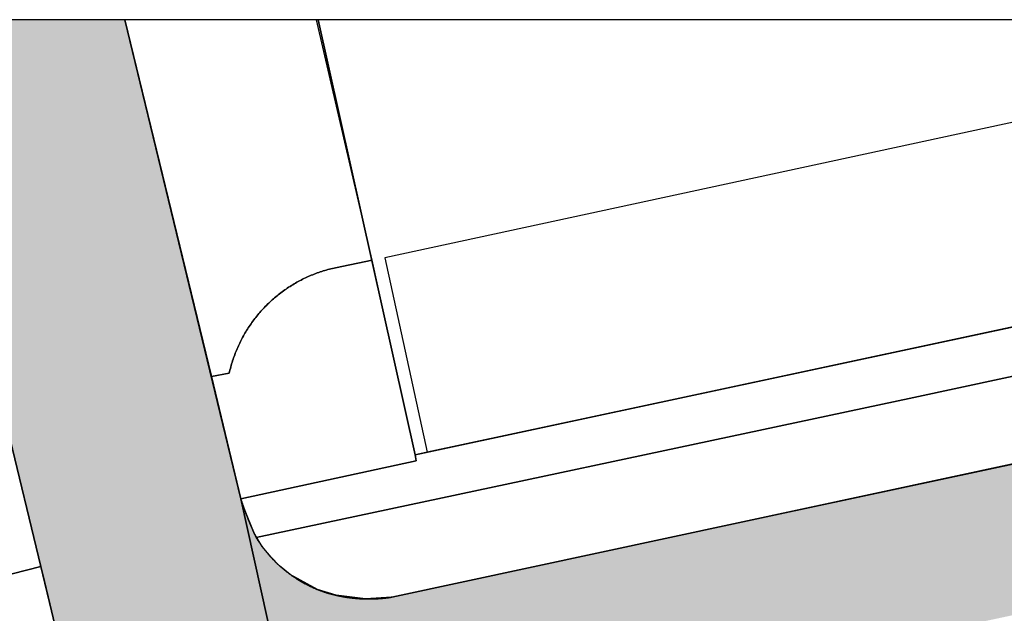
# Model space of a CAD drawing. Header units: millimetres. Extents: x 234268570 to 234468570, y 557551952 to 557751952.
# Tile 26 of 36: x 234335395 to 234358758, y 557737863 to 557751952. Entities that reach past the tile are written whole.
import ezdxf

# ---------------------------------------------------------------- set-up
doc = ezdxf.new("R2010")
doc.units = ezdxf.units.MM
doc.header["$LTSCALE"] = 500
for name, color, linetype in [('BEGROEIDTERREINDEEL', 8, 'CONTINUOUS'), ('BL$1----_ARCERING', 8, 'CONTINUOUS'), ('PERCEEL', 8, 'CONTINUOUS'), ('WEGDEEL', 8, 'CONTINUOUS')]:
    doc.layers.add(name, color=color, linetype=linetype)

msp = doc.modelspace()

# ---------------------------------------------------------------- hatches: boundary and pattern name
at = {"layer": 'BL$1----_ARCERING', "linetype": 'Continuous'}
h = msp.add_hatch(dxfattribs=at)
h.set_pattern_fill('AR-HBONE', color=8, scale=3)
h.paths.add_polyline_path([(234268575, 557708334), (234268570, 557702171), (234334246, 557717490), (234335072, 557717757), (234335729, 557718017), (234335974, 557718126), (234336839, 557718565), (234338339, 557719561), (234339429, 557720524), (234340436, 557721668), (234341491, 557723294), (234342222, 557724940), (234342640, 557726405), (234342871, 557727981), (234342871, 557729454), (234342748, 557730857), (234342673, 557731964), (234342876, 557732866), (234343303, 557733645), (234343993, 557734327), (234344654, 557734698), (234345127, 557734854), (234410462, 557748856), (234411014, 557748892), (234411852, 557748753), (234412248, 557748598), (234412690, 557748342), (234413128, 557747970), (234413489, 557747524), (234413736, 557747077), (234413816, 557746880), (234412413, 557751952), (234408318, 557751952), (234344226, 557738245), (234343598, 557738204), (234342903, 557738290), (234342460, 557738427), (234341811, 557738788), (234341562, 557738990), (234341360, 557739192), (234341152, 557739446), (234340958, 557739768), (234340729, 557740336), (234340640, 557740582), (234337892, 557751952), (234332756, 557751952), (234337494, 557732302), (234337613, 557730604), (234337375, 557728917), (234336664, 557727072), (234335739, 557725696), (234335076, 557724991), (234334444, 557724453), (234333639, 557723908), (234333009, 557723571), (234331932, 557723146)])

# ---------------------------------------------------------------- linework, layer by layer
at = {"layer": 'BEGROEIDTERREINDEEL', "linetype": 'Continuous', "flags": 128}
for points in [[(234333105, 557738265), (234335895, 557738971), (234332756, 557751952), (234329789, 557751952), (234333105, 557738265)], [(234382201, 557749641), (234367808, 557746558), (234367347, 557746459), (234364604, 557745871), (234364120, 557745768), (234363048, 557745532), (234345066, 557741686), (234344779, 557741624), (234344805, 557741485), (234340640, 557740582)], [(234339943, 557743487), (234340640, 557740582), (234344805, 557741485), (234344779, 557741624), (234343762, 557746243), (234342891, 557746066), (234342891, 557746066), (234342854, 557746058), (234342817, 557746049), (234342780, 557746040), (234342743, 557746031), (234342707, 557746021), (234342670, 557746011), (234342634, 557746000), (234342598, 557745989), (234342561, 557745977), (234342525, 557745965), (234342490, 557745953), (234342454, 557745940), (234342418, 557745927), (234342383, 557745913), (234342348, 557745899), (234342313, 557745885), (234342278, 557745870), (234342243, 557745855), (234342208, 557745839), (234342174, 557745823), (234342140, 557745807), (234342106, 557745790), (234342072, 557745773), (234342038, 557745755), (234342005, 557745737), (234341972, 557745719), (234341939, 557745700), (234341906, 557745681), (234341873, 557745662), (234341841, 557745642), (234341809, 557745622), (234341777, 557745601), (234341745, 557745580), (234341714, 557745559), (234341683, 557745537), (234341652, 557745515), (234341621, 557745493), (234341591, 557745470), (234341561, 557745447), (234341531, 557745423), (234341502, 557745400), (234341472, 557745375), (234341443, 557745351), (234341415, 557745326), (234341386, 557745301), (234341358, 557745276), (234341330, 557745250), (234341303, 557745224), (234341275, 557745197), (234341249, 557745171), (234341222, 557745144), (234341196, 557745116), (234341170, 557745089), (234341144, 557745061), (234341119, 557745032), (234341094, 557745004), (234341069, 557744975), (234341045, 557744946), (234341021, 557744917), (234340997, 557744887), (234340973, 557744857), (234340950, 557744827), (234340928, 557744797), (234340906, 557744766), (234340884, 557744735), (234340862, 557744704), (234340841, 557744672), (234340820, 557744641), (234340799, 557744609), (234340779, 557744576), (234340760, 557744544), (234340740, 557744511), (234340721, 557744479), (234340703, 557744446), (234340684, 557744412), (234340667, 557744379), (234340649, 557744345), (234340632, 557744311), (234340615, 557744277), (234340599, 557744243), (234340583, 557744208), (234340568, 557744174), (234340553, 557744139), (234340538, 557744104), (234340524, 557744069), (234340510, 557744034), (234340496, 557743998), (234340483, 557743962), (234340471, 557743927), (234340458, 557743891), (234340446, 557743855), (234340435, 557743819), (234340424, 557743782), (234340414, 557743746), (234340403, 557743709), (234340394, 557743673), (234340384, 557743636), (234340375, 557743599), (234340367, 557743562), (234340367, 557743562), (234339943, 557743487)], [(234340640, 557740582), (234340643, 557740572), (234340646, 557740563), (234340649, 557740553), (234340653, 557740544), (234340656, 557740534), (234340659, 557740525), (234340662, 557740515), (234340666, 557740506), (234340669, 557740496), (234340672, 557740487), (234340675, 557740477), (234340679, 557740468), (234340682, 557740458), (234340685, 557740449), (234340688, 557740439), (234340692, 557740430), (234340695, 557740420), (234340698, 557740411), (234340702, 557740401), (234340705, 557740392), (234340709, 557740382), (234340712, 557740373), (234340715, 557740364), (234340719, 557740354), (234340722, 557740345), (234340726, 557740335), (234340729, 557740326), (234340733, 557740316), (234340736, 557740307), (234340740, 557740298), (234340743, 557740288), (234340747, 557740279), (234340750, 557740269), (234340754, 557740260), (234340757, 557740251), (234340761, 557740241), (234340764, 557740232), (234340768, 557740222), (234340772, 557740213), (234340775, 557740204), (234340779, 557740194), (234340782, 557740185), (234340786, 557740175), (234340790, 557740166), (234340793, 557740157), (234340797, 557740147), (234340801, 557740138), (234340805, 557740129), (234340808, 557740119), (234340812, 557740110), (234340816, 557740101), (234340819, 557740091), (234340823, 557740082), (234340827, 557740073), (234340831, 557740064), (234340835, 557740054), (234340838, 557740045), (234340842, 557740036), (234340846, 557740026), (234340850, 557740017), (234340854, 557740008), (234340858, 557739998), (234340862, 557739989), (234340865, 557739980), (234340869, 557739971), (234340873, 557739961), (234340877, 557739952), (234340881, 557739943), (234340885, 557739934), (234340889, 557739925), (234340893, 557739915), (234340897, 557739906), (234340901, 557739897), (234340905, 557739888), (234340909, 557739878), (234340913, 557739869), (234340917, 557739860), (234340921, 557739851), (234340925, 557739842), (234340929, 557739832), (234340933, 557739823), (234340937, 557739814), (234340942, 557739805), (234340946, 557739796), (234340950, 557739787), (234340954, 557739777), (234340958, 557739768), (234340962, 557739759), (234340967, 557739750), (234340971, 557739741), (234340975, 557739732), (234340979, 557739723), (234340983, 557739714), (234340988, 557739704), (234340992, 557739695), (234340996, 557739686), (234341000, 557739677), (234341005, 557739668), (234341009, 557739659), (234341009, 557739659), (234356608, 557742984), (234372403, 557746382)]]:
    msp.add_lwpolyline(points, dxfattribs=at)
at = {"layer": 'BL$1----_ARCERING', "linetype": 'Continuous'}
msp.add_lwpolyline([(234408318, 557751952), (234344226, 557738245), (234343598, 557738204), (234342903, 557738290), (234342460, 557738427), (234341811, 557738788), (234341562, 557738990), (234341360, 557739192), (234341152, 557739446), (234340958, 557739768), (234340729, 557740336), (234340640, 557740582), (234337892, 557751952), (234332756, 557751952), (234337494, 557732302), (234337613, 557730604), (234337375, 557728917), (234336664, 557727072), (234335739, 557725696), (234335076, 557724991)], dxfattribs=at)
at = {"layer": 'PERCEEL', "linetype": 'Continuous', "flags": 128}
for points in [[(234327793, 557751952), (234328179, 557750357), (234333470, 557728485), (234324968, 557726430), (234325186, 557726249), (234330313, 557727472), (234336137, 557728840), (234355949, 557733881), (234374866, 557739519), (234379445, 557740953), (234376953, 557748517), (234344780, 557741625), (234342478, 557751952), (234327793, 557751952)], [(234342478, 557751952), (234344780, 557741625), (234376953, 557748517), (234392987, 557751952), (234342478, 557751952)]]:
    msp.add_lwpolyline(points, dxfattribs=at)
at = {"layer": 'WEGDEEL', "linetype": 'Continuous', "flags": 128}
for points in [[(234327796, 557751952), (234333470, 557728485), (234333926, 557726597), (234335821, 557727055), (234333633, 557736084), (234336426, 557736774), (234336398, 557736890), (234335941, 557738781), (234335895, 557738971), (234333105, 557738265), (234329789, 557751952), (234327796, 557751952)], [(234332756, 557751952), (234335895, 557738971), (234335941, 557738781), (234336398, 557736890)], [(234342688, 557731311), (234340640, 557740582), (234339943, 557743487), (234337892, 557751952), (234332756, 557751952)], [(234337892, 557751952), (234339943, 557743487), (234340367, 557743562), (234340367, 557743562), (234340375, 557743599), (234340384, 557743636), (234340394, 557743673), (234340403, 557743709), (234340414, 557743746), (234340424, 557743782), (234340435, 557743819), (234340446, 557743855), (234340458, 557743891), (234340471, 557743927), (234340483, 557743962), (234340496, 557743998), (234340510, 557744034), (234340524, 557744069), (234340538, 557744104), (234340553, 557744139), (234340568, 557744174), (234340583, 557744208), (234340599, 557744243), (234340615, 557744277), (234340632, 557744311), (234340649, 557744345), (234340667, 557744379), (234340684, 557744412), (234340703, 557744446), (234340721, 557744479), (234340740, 557744511), (234340760, 557744544), (234340779, 557744576), (234340799, 557744609), (234340820, 557744641), (234340841, 557744672), (234340862, 557744704), (234340884, 557744735), (234340906, 557744766), (234340928, 557744797), (234340950, 557744827), (234340973, 557744857), (234340997, 557744887), (234341021, 557744917), (234341045, 557744946), (234341069, 557744975), (234341094, 557745004), (234341119, 557745032), (234341144, 557745061), (234341170, 557745089), (234341196, 557745116), (234341222, 557745144), (234341249, 557745171), (234341275, 557745197), (234341303, 557745224), (234341330, 557745250), (234341358, 557745276), (234341386, 557745301), (234341415, 557745326), (234341443, 557745351), (234341472, 557745375), (234341502, 557745400), (234341531, 557745423), (234341561, 557745447), (234341591, 557745470), (234341621, 557745493), (234341652, 557745515), (234341683, 557745537), (234341714, 557745559), (234341745, 557745580), (234341777, 557745601), (234341809, 557745622), (234341841, 557745642), (234341873, 557745662), (234341906, 557745681), (234341939, 557745700), (234341972, 557745719), (234342005, 557745737), (234342038, 557745755), (234342072, 557745773), (234342106, 557745790), (234342140, 557745807), (234342174, 557745823), (234342208, 557745839), (234342243, 557745855), (234342278, 557745870), (234342313, 557745885), (234342348, 557745899), (234342383, 557745913), (234342418, 557745927), (234342454, 557745940), (234342490, 557745953), (234342525, 557745965), (234342561, 557745977), (234342598, 557745989), (234342634, 557746000), (234342670, 557746011), (234342707, 557746021), (234342743, 557746031), (234342780, 557746040), (234342817, 557746049), (234342854, 557746058), (234342891, 557746066), (234342891, 557746066), (234343762, 557746243), (234342440, 557751952), (234337892, 557751952)], [(234391253, 557750408), (234372403, 557746382), (234356608, 557742984), (234341009, 557739659)], [(234345066, 557741686), (234363048, 557745532), (234364120, 557745768), (234363154, 557750419), (234344056, 557746303), (234345066, 557741686)], [(234391691, 557748437), (234344226, 557738245), (234344226, 557738245), (234344210, 557738243), (234344195, 557738240), (234344179, 557738238), (234344164, 557738236), (234344148, 557738234), (234344132, 557738232), (234344117, 557738230), (234344101, 557738228), (234344085, 557738226), (234344070, 557738224), (234344054, 557738223), (234344038, 557738221), (234344023, 557738220), (234344007, 557738218), (234343991, 557738217), (234343976, 557738215), (234343960, 557738214), (234343944, 557738213), (234343928, 557738212), (234343913, 557738211), (234343897, 557738210), (234343881, 557738209), (234343865, 557738208), (234343850, 557738207), (234343834, 557738206), (234343818, 557738206), (234343802, 557738205), (234343787, 557738205), (234343771, 557738204), (234343755, 557738204), (234343739, 557738204), (234343724, 557738204), (234343708, 557738203), (234343692, 557738203), (234343676, 557738203), (234343661, 557738203), (234343645, 557738203), (234343629, 557738204), (234343613, 557738204), (234343598, 557738204), (234343582, 557738205), (234343566, 557738205), (234343550, 557738206), (234343534, 557738206), (234343519, 557738207), (234343503, 557738208), (234343487, 557738209), (234343471, 557738210), (234343456, 557738210), (234343440, 557738212), (234343424, 557738213), (234343409, 557738214), (234343393, 557738215), (234343377, 557738216), (234343361, 557738218), (234343346, 557738219), (234343330, 557738221), (234343314, 557738222), (234343299, 557738224), (234343283, 557738226), (234343267, 557738228), (234343252, 557738229), (234343236, 557738231), (234343220, 557738233), (234343205, 557738235), (234343189, 557738238), (234343174, 557738240), (234343158, 557738242), (234343142, 557738244), (234343127, 557738247), (234343111, 557738249), (234343096, 557738252), (234343080, 557738255), (234343065, 557738257), (234343049, 557738260), (234343034, 557738263), (234343018, 557738266), (234343003, 557738269), (234342987, 557738272), (234342972, 557738275), (234342956, 557738278), (234342941, 557738281), (234342925, 557738285), (234342910, 557738288), (234342895, 557738292), (234342879, 557738295), (234342864, 557738299), (234342849, 557738302), (234342833, 557738306), (234342818, 557738310), (234342803, 557738314), (234342787, 557738318), (234342772, 557738322), (234342757, 557738326), (234342742, 557738330), (234342726, 557738334), (234342711, 557738338), (234342696, 557738343), (234342681, 557738347), (234342681, 557738347), (234342666, 557738352), (234342651, 557738357), (234342636, 557738362), (234342621, 557738367), (234342607, 557738372), (234342592, 557738377), (234342577, 557738382), (234342562, 557738387), (234342548, 557738393), (234342533, 557738398), (234342518, 557738404), (234342504, 557738409), (234342489, 557738415), (234342474, 557738421), (234342460, 557738427), (234342445, 557738432), (234342431, 557738438), (234342416, 557738445), (234342402, 557738451), (234342388, 557738457), (234342373, 557738463), (234342359, 557738470), (234342345, 557738476), (234342330, 557738482), (234342316, 557738489), (234342302, 557738496), (234342288, 557738502), (234342274, 557738509), (234342260, 557738516), (234342246, 557738523), (234342231, 557738530), (234342218, 557738537), (234342204, 557738544), (234342190, 557738552), (234342176, 557738559), (234342162, 557738566), (234342148, 557738574), (234342134, 557738581), (234342121, 557738589), (234342107, 557738597), (234342093, 557738604), (234342080, 557738612), (234342066, 557738620), (234342053, 557738628), (234342039, 557738636), (234342026, 557738644), (234342012, 557738652), (234341999, 557738660), (234341986, 557738669), (234341973, 557738677), (234341959, 557738685), (234341946, 557738694), (234341933, 557738703), (234341920, 557738711), (234341907, 557738720), (234341894, 557738729), (234341881, 557738738), (234341868, 557738746), (234341855, 557738755), (234341842, 557738764), (234341830, 557738774), (234341817, 557738783), (234341804, 557738792), (234341792, 557738801), (234341779, 557738811), (234341767, 557738820), (234341754, 557738830), (234341742, 557738839), (234341729, 557738849), (234341717, 557738858), (234341705, 557738868), (234341693, 557738878), (234341680, 557738888), (234341668, 557738898), (234341656, 557738908), (234341644, 557738918), (234341632, 557738928), (234341620, 557738938), (234341609, 557738948), (234341597, 557738959), (234341585, 557738969), (234341573, 557738980), (234341562, 557738990), (234341550, 557739001), (234341539, 557739011), (234341527, 557739022), (234341516, 557739033), (234341504, 557739043), (234341493, 557739054), (234341482, 557739065), (234341470, 557739076), (234341459, 557739087), (234341448, 557739098), (234341437, 557739109), (234341426, 557739121), (234341415, 557739132), (234341405, 557739143), (234341394, 557739155), (234341383, 557739166), (234341383, 557739166), (234341379, 557739171), (234341375, 557739175), (234341370, 557739180), (234341366, 557739184), (234341362, 557739189), (234341358, 557739194), (234341353, 557739198), (234341349, 557739203), (234341345, 557739208), (234341341, 557739212), (234341337, 557739217), (234341333, 557739222), (234341328, 557739226), (234341324, 557739231), (234341320, 557739236), (234341316, 557739241), (234341312, 557739245), (234341308, 557739250), (234341304, 557739255), (234341300, 557739259), (234341296, 557739264), (234341292, 557739269), (234341288, 557739274), (234341283, 557739279), (234341279, 557739283), (234341275, 557739288), (234341271, 557739293), (234341267, 557739298), (234341263, 557739303), (234341259, 557739307), (234341256, 557739312), (234341252, 557739317), (234341248, 557739322), (234341244, 557739327), (234341240, 557739332), (234341236, 557739337), (234341232, 557739341), (234341228, 557739346), (234341224, 557739351), (234341220, 557739356), (234341216, 557739361), (234341212, 557739366), (234341209, 557739371), (234341205, 557739376), (234341201, 557739381), (234341197, 557739386), (234341193, 557739391), (234341189, 557739396), (234341186, 557739401), (234341182, 557739406), (234341178, 557739411), (234341174, 557739416), (234341171, 557739421), (234341167, 557739426), (234341163, 557739431), (234341159, 557739436), (234341156, 557739441), (234341152, 557739446), (234341148, 557739451), (234341145, 557739456), (234341141, 557739461), (234341137, 557739466), (234341134, 557739471), (234341130, 557739476), (234341126, 557739481), (234341123, 557739487), (234341119, 557739492), (234341116, 557739497), (234341112, 557739502), (234341108, 557739507), (234341105, 557739512), (234341101, 557739517), (234341098, 557739523), (234341094, 557739528), (234341091, 557739533), (234341087, 557739538), (234341084, 557739543), (234341080, 557739548), (234341077, 557739554), (234341073, 557739559), (234341070, 557739564), (234341066, 557739569), (234341063, 557739574), (234341059, 557739580), (234341056, 557739585), (234341052, 557739590), (234341049, 557739595), (234341046, 557739601), (234341042, 557739606), (234341039, 557739611), (234341036, 557739617), (234341032, 557739622), (234341029, 557739627), (234341025, 557739632), (234341022, 557739638), (234341019, 557739643), (234341016, 557739648), (234341012, 557739654), (234341009, 557739659), (234341009, 557739659), (234341005, 557739668), (234341000, 557739677), (234340996, 557739686), (234340992, 557739695), (234340988, 557739704), (234340983, 557739714), (234340979, 557739723), (234340975, 557739732), (234340971, 557739741), (234340967, 557739750), (234340962, 557739759), (234340958, 557739768), (234340954, 557739777), (234340950, 557739787), (234340946, 557739796), (234340942, 557739805), (234340937, 557739814), (234340933, 557739823), (234340929, 557739832), (234340925, 557739842), (234340921, 557739851), (234340917, 557739860), (234340913, 557739869), (234340909, 557739878), (234340905, 557739888), (234340901, 557739897), (234340897, 557739906), (234340893, 557739915), (234340889, 557739925), (234340885, 557739934), (234340881, 557739943), (234340877, 557739952), (234340873, 557739961), (234340869, 557739971), (234340865, 557739980), (234340862, 557739989), (234340858, 557739998), (234340854, 557740008), (234340850, 557740017), (234340846, 557740026), (234340842, 557740036), (234340838, 557740045), (234340835, 557740054), (234340831, 557740064), (234340827, 557740073), (234340823, 557740082), (234340819, 557740091), (234340816, 557740101), (234340812, 557740110), (234340808, 557740119), (234340805, 557740129), (234340801, 557740138), (234340797, 557740147), (234340793, 557740157), (234340790, 557740166), (234340786, 557740175), (234340782, 557740185), (234340779, 557740194), (234340775, 557740204), (234340772, 557740213), (234340768, 557740222), (234340764, 557740232), (234340761, 557740241), (234340757, 557740251), (234340754, 557740260), (234340750, 557740269), (234340747, 557740279), (234340743, 557740288), (234340740, 557740298), (234340736, 557740307), (234340733, 557740316), (234340729, 557740326), (234340726, 557740335), (234340722, 557740345), (234340719, 557740354), (234340715, 557740364), (234340712, 557740373), (234340709, 557740382), (234340705, 557740392), (234340702, 557740401), (234340698, 557740411), (234340695, 557740420), (234340692, 557740430), (234340688, 557740439), (234340685, 557740449), (234340682, 557740458), (234340679, 557740468), (234340675, 557740477), (234340672, 557740487), (234340669, 557740496), (234340666, 557740506), (234340662, 557740515), (234340659, 557740525), (234340656, 557740534), (234340653, 557740544), (234340649, 557740553), (234340646, 557740563), (234340643, 557740572), (234340640, 557740582)], [(234341009, 557739659), (234341012, 557739654), (234341016, 557739648), (234341019, 557739643), (234341022, 557739638), (234341025, 557739632), (234341029, 557739627), (234341032, 557739622), (234341036, 557739617), (234341039, 557739611), (234341042, 557739606), (234341046, 557739601), (234341049, 557739595), (234341052, 557739590), (234341056, 557739585), (234341059, 557739580), (234341063, 557739574), (234341066, 557739569), (234341070, 557739564), (234341073, 557739559), (234341077, 557739554), (234341080, 557739548), (234341084, 557739543), (234341087, 557739538), (234341091, 557739533), (234341094, 557739528), (234341098, 557739523), (234341101, 557739517), (234341105, 557739512), (234341108, 557739507), (234341112, 557739502), (234341116, 557739497), (234341119, 557739492), (234341123, 557739487), (234341126, 557739481), (234341130, 557739476), (234341134, 557739471), (234341137, 557739466), (234341141, 557739461), (234341145, 557739456), (234341148, 557739451), (234341152, 557739446), (234341156, 557739441), (234341159, 557739436), (234341163, 557739431), (234341167, 557739426), (234341171, 557739421), (234341174, 557739416), (234341178, 557739411), (234341182, 557739406), (234341186, 557739401), (234341189, 557739396), (234341193, 557739391), (234341197, 557739386), (234341201, 557739381), (234341205, 557739376), (234341209, 557739371), (234341212, 557739366), (234341216, 557739361), (234341220, 557739356), (234341224, 557739351), (234341228, 557739346), (234341232, 557739341), (234341236, 557739337), (234341240, 557739332), (234341244, 557739327), (234341248, 557739322), (234341252, 557739317), (234341256, 557739312), (234341259, 557739307), (234341263, 557739303), (234341267, 557739298), (234341271, 557739293), (234341275, 557739288), (234341279, 557739283), (234341283, 557739279), (234341288, 557739274), (234341292, 557739269), (234341296, 557739264), (234341300, 557739259), (234341304, 557739255), (234341308, 557739250), (234341312, 557739245), (234341316, 557739241), (234341320, 557739236), (234341324, 557739231), (234341328, 557739226), (234341333, 557739222), (234341337, 557739217), (234341341, 557739212), (234341345, 557739208), (234341349, 557739203), (234341353, 557739198), (234341358, 557739194), (234341362, 557739189), (234341366, 557739184), (234341370, 557739180), (234341375, 557739175), (234341379, 557739171), (234341383, 557739166), (234341383, 557739166), (234341394, 557739155), (234341405, 557739143), (234341415, 557739132), (234341426, 557739121), (234341437, 557739109), (234341448, 557739098), (234341459, 557739087), (234341470, 557739076), (234341482, 557739065), (234341493, 557739054), (234341504, 557739043), (234341516, 557739033), (234341527, 557739022), (234341539, 557739011), (234341550, 557739001), (234341562, 557738990), (234341573, 557738980), (234341585, 557738969), (234341597, 557738959), (234341609, 557738948), (234341620, 557738938), (234341632, 557738928), (234341644, 557738918), (234341656, 557738908), (234341668, 557738898), (234341680, 557738888), (234341693, 557738878), (234341705, 557738868), (234341717, 557738858), (234341729, 557738849), (234341742, 557738839), (234341754, 557738830), (234341767, 557738820), (234341779, 557738811), (234341792, 557738801), (234341804, 557738792), (234341817, 557738783), (234341830, 557738774), (234341842, 557738764), (234341855, 557738755), (234341868, 557738746), (234341881, 557738738), (234341894, 557738729), (234341907, 557738720), (234341920, 557738711), (234341933, 557738703), (234341946, 557738694), (234341959, 557738685), (234341973, 557738677), (234341986, 557738669), (234341999, 557738660), (234342012, 557738652), (234342026, 557738644), (234342039, 557738636), (234342053, 557738628), (234342066, 557738620), (234342080, 557738612), (234342093, 557738604), (234342107, 557738597), (234342121, 557738589), (234342134, 557738581), (234342148, 557738574), (234342162, 557738566), (234342176, 557738559), (234342190, 557738552), (234342204, 557738544), (234342218, 557738537), (234342231, 557738530), (234342246, 557738523), (234342260, 557738516), (234342274, 557738509), (234342288, 557738502), (234342302, 557738496), (234342316, 557738489), (234342330, 557738482), (234342345, 557738476), (234342359, 557738470), (234342373, 557738463), (234342388, 557738457), (234342402, 557738451), (234342416, 557738445), (234342431, 557738438), (234342445, 557738432), (234342460, 557738427), (234342474, 557738421), (234342489, 557738415), (234342504, 557738409), (234342518, 557738404), (234342533, 557738398), (234342548, 557738393), (234342562, 557738387), (234342577, 557738382), (234342592, 557738377), (234342607, 557738372), (234342621, 557738367), (234342636, 557738362), (234342651, 557738357), (234342666, 557738352), (234342681, 557738347), (234342681, 557738347), (234342696, 557738343), (234342711, 557738338), (234342726, 557738334), (234342742, 557738330), (234342757, 557738326), (234342772, 557738322), (234342787, 557738318), (234342803, 557738314), (234342818, 557738310), (234342833, 557738306), (234342849, 557738302), (234342864, 557738299), (234342879, 557738295), (234342895, 557738292), (234342910, 557738288), (234342925, 557738285), (234342941, 557738281), (234342956, 557738278), (234342972, 557738275), (234342987, 557738272), (234343003, 557738269), (234343018, 557738266), (234343034, 557738263), (234343049, 557738260), (234343065, 557738257), (234343080, 557738255), (234343096, 557738252), (234343111, 557738249), (234343127, 557738247), (234343142, 557738244), (234343158, 557738242), (234343174, 557738240), (234343189, 557738238), (234343205, 557738235), (234343220, 557738233), (234343236, 557738231), (234343252, 557738229), (234343267, 557738228), (234343283, 557738226), (234343299, 557738224), (234343314, 557738222), (234343330, 557738221), (234343346, 557738219), (234343361, 557738218), (234343377, 557738216), (234343393, 557738215), (234343409, 557738214), (234343424, 557738213), (234343440, 557738212), (234343456, 557738210), (234343471, 557738210), (234343487, 557738209), (234343503, 557738208), (234343519, 557738207), (234343534, 557738206), (234343550, 557738206), (234343566, 557738205), (234343582, 557738205), (234343598, 557738204), (234343613, 557738204), (234343629, 557738204), (234343645, 557738203), (234343661, 557738203), (234343676, 557738203), (234343692, 557738203), (234343708, 557738203), (234343724, 557738204), (234343739, 557738204), (234343755, 557738204), (234343771, 557738204), (234343787, 557738205), (234343802, 557738205), (234343818, 557738206), (234343834, 557738206), (234343850, 557738207), (234343865, 557738208), (234343881, 557738209), (234343897, 557738210), (234343913, 557738211), (234343928, 557738212), (234343944, 557738213), (234343960, 557738214), (234343976, 557738215), (234343991, 557738217), (234344007, 557738218), (234344023, 557738220), (234344038, 557738221), (234344054, 557738223), (234344070, 557738224), (234344085, 557738226), (234344101, 557738228), (234344117, 557738230), (234344132, 557738232), (234344148, 557738234), (234344164, 557738236), (234344179, 557738238), (234344195, 557738240), (234344210, 557738243), (234344226, 557738245), (234344226, 557738245), (234391691, 557748437)], [(234340640, 557740582), (234342688, 557731311)]]:
    msp.add_lwpolyline(points, dxfattribs=at)

doc.saveas('drawing.dxf')
